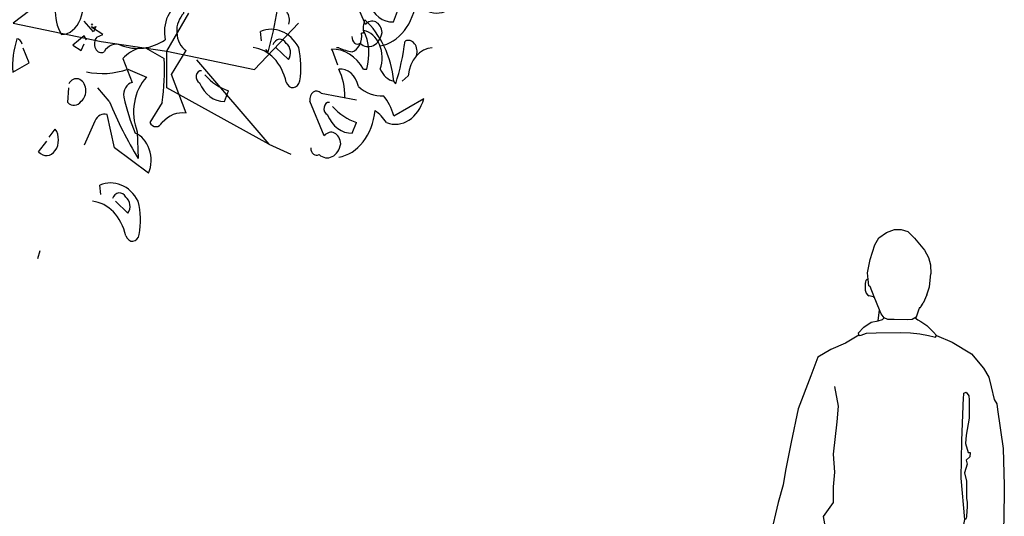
# Model space of a CAD drawing. Header units: metres. Extents: x 104013 to 108981, y 427946 to 428479.
# Tile 208 of 256: x 108863.55 to 108866.11, y 428218.87 to 428220.16. Entities that reach past the tile are written whole.
import ezdxf

# ---------------------------------------------------------------- set-up
doc = ezdxf.new("R2010")
doc.units = ezdxf.units.M
doc.layers.add('N-WE-GR-BOOM-SD', color=90, linetype='Continuous', lineweight=25)
doc.layers.add('X-XX-AL-AANKLEDING-SD', color=251, linetype='Continuous', lineweight=25)

# ---------------------------------------------------------------- blocks, each defined once
blk = doc.blocks.new('SGR-BOOM_S09_F_ZIJ-D')
at = {"linetype": 'Continuous', "flags": 128}
for points in [[(1.7869, 5.4502), (1.2428, 5.1253), (1.8925, 5.0198), (2.3797, 4.9629), (2.5421, 5.1822)], [(1.8226, 5.1129), (1.8303, 5.1206), (1.8226, 5.1129)], [(2.3797, 4.9629), (3.0294, 4.8573), (3.3542, 5.1253)], [(1.7842, 5.0284), (1.7688, 5.0514), (1.6843, 4.9976), (1.7458, 4.9669), (1.7688, 5.0053)], [(3.1349, 4.4269), (2.3797, 4.7518), (2.3797, 4.9629)], [(2.599, 4.9142), (3.1349, 4.4269), (3.2973, 4.3701)], [(1.4385, 3.8118), (1.4231, 3.7657)]]:
    blk.add_lwpolyline(points, dxfattribs=at)
for points in [[(4.0045, 5.3391, 0.143021), (3.9584, 5.5005, -0.358047), (4.1045, 5.4006, 0.172546), (4.289, 5.3468, -0.123093), (4.3658, 5.2314), (4.5888, 5.3314, -0.40274), (4.312, 5.193, 0.082748), (4.2275, 5.2622, -0.343094), (3.9584, 4.9931)], [(1.6228, 5.3513, 0.392609), (1.5997, 5.0591, 0.592926), (1.7304, 5.3128), (1.6458, 5.3436)], [(3.7509, 5.047, 0.566177), (3.8123, 5.0085, 0.534058), (3.9738, 5.07, 0.630219), (3.8508, 5.1161), (3.7432, 5.316, -0.679398), (3.8277, 5.3621), (4.0891, 5.3237)], [(3.8892, 5.3083, 0.926025), (3.8738, 5.2391, 0.286789), (4.0583, 5.1315), (4.0891, 5.193, -0.120178), (3.9123, 5.2853)], [(2.2224, 4.9823), (2.3608, 4.9208, -0.062256), (2.3454, 4.6671), (2.2531, 4.5518, 0.511307), (2.3454, 4.5518, -0.211151), (2.5222, 4.6056), (2.4146, 4.8285), (2.5222, 4.9669, -0.569229), (2.5068, 5.1821), (2.4991, 5.2436, 0.435181), (2.3684, 5.0284, -0.191376), (2.0379, 4.9976, 0.32045), (1.9149, 4.9592, -0.867294), (1.8611, 5.0438), (1.9072, 5.0591), (1.8303, 5.0976), (1.8226, 5.1053), (1.8303, 5.0976), (1.8534, 5.1053), (1.838, 5.0745), (1.7688, 5.136)], [(3.2834, 5.1197, 0.651581), (3.1988, 5.2042, -0.045349), (3.1296, 4.9582), (3.1143, 4.9736)], [(3.6455, 4.8828), (3.607, 4.9673), (3.5993, 4.975, -0.240921), (3.8376, 4.8597), (3.8607, 4.8597, 0.236053), (3.8376, 5.0827, -0.5), (3.9606, 4.8597, 0.236053), (4.0606, 4.7905, 0.211075), (3.8453, 5.1442, 0.162277), (3.8376, 5.0673), (3.8223, 5.0673, -0.383194), (3.7531, 4.9597, -0.056625), (3.6531, 4.9827), (3.6378, 4.9827)], [(3.0805, 5.0224), (3.0728, 5.0762, -0.333328), (3.3573, 4.984, -0.121552), (3.365, 4.7918, -0.690201), (3.265, 4.7841, 0.310577), (3.019, 4.984)], [(1.3078, 5.0033, 0.343094), (1.2694, 5.0341, 0.112915), (1.2386, 4.8419), (1.3616, 4.8957), (1.3155, 4.9802)], [(3.1651, 4.9993, -0.568253), (3.265, 5.007, -0.489075), (3.2804, 4.9148), (3.1881, 4.984)], [(4.2297, 4.9366, 0.651581), (4.1451, 5.0212, -0.045349), (4.0759, 4.7752), (4.0606, 4.7905)], [(2.1763, 4.9823, 0.100235), (2.0533, 4.9208), (2.1224, 4.7824, 0.4142), (2.061, 4.6978, 0.044708), (2.1455, 4.4903, -0.471497), (2.2454, 4.2597), (1.9918, 4.4057), (1.938, 4.5979, 0.343094), (1.8457, 4.5595), (1.7688, 4.4211)], [(4.1221, 4.7905), (4.1682, 4.8213, -0.365204), (4.345, 4.9827)], [(1.7842, 4.8439, 0.105667), (2.0917, 4.8593), (2.2301, 4.8131, 0.355026), (2.1609, 4.498), (2.1686, 4.3442, -0.043289), (1.9533, 4.6748), (1.8688, 4.7516)], [(2.6377, 4.8506, 0.926025), (2.6223, 4.7814, 0.286789), (2.8068, 4.6738), (2.8375, 4.7353, -0.120178), (2.6607, 4.8276)], [(3.6993, 4.6983, 0.143021), (3.6531, 4.8597, -0.358047), (3.7992, 4.7598, 0.172546), (3.9837, 4.706, -0.123093), (4.0606, 4.5907), (4.2835, 4.6906, -0.40274), (4.0068, 4.5522, 0.082748), (3.9222, 4.6214, -0.343094), (3.6531, 4.3524)], [(1.6535, 4.7747, -1.247314), (1.7458, 4.6748, -0.380188), (1.6458, 4.6671), (1.6535, 4.7516)], [(3.4456, 4.4062, 0.566177), (3.5071, 4.3677, 0.534058), (3.6685, 4.4292, 0.630219), (3.5455, 4.4754), (3.4379, 4.6752, -0.679398), (3.5225, 4.7214), (3.7838, 4.6829)], [(3.584, 4.6675, 0.926025), (3.5686, 4.5984, 0.286789), (3.7531, 4.4907), (3.7838, 4.5522, -0.120178), (3.607, 4.6445)], [(1.5075, 4.4672), (1.5536, 4.5133, -0.939438), (1.4306, 4.3827), (1.4921, 4.4442)], [(1.8918, 4.1367), (1.8841, 4.1905, -0.333328), (2.1686, 4.0982, -0.121552), (2.1763, 3.9061, -0.690201), (2.0763, 3.8984, 0.310577), (1.8303, 4.0982)], [(1.9764, 4.1136, -0.568253), (2.0763, 4.1213, -0.489075), (2.0917, 4.029), (1.9995, 4.0982)]]:
    blk.add_lwpolyline(points, format="xyb", dxfattribs=at)
blk = doc.blocks.new('SAL-AANKLEDING_VOETGANGER_MAN_ACHTERAANZICHT-D')
for p, q in [((-0.0654, 1.7068), (-0.0458, 1.7207)), ((-0.0458, 1.7207), (-0.0254, 1.7288)), ((-0.0254, 1.7288), (-0.0075, 1.7288)), ((-0.0075, 1.7288), (0.0097, 1.7231)), ((0.0097, 1.7231), (0.0268, 1.706)), ((-0.0882, 1.6505), (-0.076, 1.6889)), ((-0.076, 1.6889), (-0.0654, 1.7068)), ((0.0268, 1.706), (0.0529, 1.675)), ((0.0529, 1.675), (0.0627, 1.6562)), ((-0.0948, 1.6163), (-0.0882, 1.6505)), ((0.0627, 1.6562), (0.0684, 1.6367)), ((0.0684, 1.6367), (0.0692, 1.6138)), ((-0.0931, 1.5991), (-0.0948, 1.6163)), ((0.0659, 1.58), (0.0692, 1.6138)), ((-0.1004, 1.593), (-0.1011, 1.5887)), ((-0.1011, 1.5887), (-0.1009, 1.5711)), ((-0.0991, 1.5965), (-0.1004, 1.593)), ((-0.0966, 1.599), (-0.0991, 1.5965)), ((-0.095, 1.5999), (-0.0966, 1.599)), ((-0.0931, 1.5991), (-0.095, 1.5999)), ((-0.0915, 1.582), (-0.0931, 1.5991)), ((-0.1009, 1.5711), (-0.0982, 1.5632)), ((-0.0982, 1.5632), (-0.0954, 1.5593)), ((-0.0954, 1.5593), (-0.0911, 1.5563)), ((-0.0882, 1.5804), (-0.0915, 1.582)), ((-0.0774, 1.5535), (-0.0882, 1.5804)), ((0.0585, 1.5589), (0.0494, 1.5374)), ((0.0585, 1.5589), (0.0659, 1.58)), ((-0.0808, 1.5536), (-0.0911, 1.5563)), ((-0.0808, 1.5536), (-0.0774, 1.5535)), ((-0.0641, 1.5203), (-0.0774, 1.5535)), ((0.0434, 1.528), (0.0494, 1.5374)), ((-0.0673, 1.4919), (-0.0641, 1.5203)), ((-0.0597, 1.5094), (-0.0641, 1.5203)), ((-0.0523, 1.4996), (-0.0597, 1.5094)), ((0.0399, 1.5261), (0.0374, 1.5192)), ((0.0399, 1.5261), (0.042, 1.5263)), ((0.042, 1.5263), (0.0434, 1.528)), ((-0.1042, 1.4749), (-0.0857, 1.4881)), ((-0.0857, 1.4881), (-0.0673, 1.4919)), ((-0.0673, 1.4919), (-0.0565, 1.4947)), ((-0.0565, 1.4947), (-0.0523, 1.4996)), ((-0.0425, 1.4955), (-0.0523, 1.4996)), ((-0.0262, 1.4947), (-0.0425, 1.4955)), ((0.0097, 1.4939), (-0.0262, 1.4947)), ((0.0211, 1.4947), (0.0097, 1.4939)), ((0.0309, 1.5012), (0.0211, 1.4947)), ((-0.1172, 1.4548), (-0.1519, 1.4337)), ((-0.1193, 1.4593), (-0.1042, 1.4749)), ((-0.1193, 1.4593), (-0.1172, 1.4548)), ((-0.1172, 1.4548), (-0.1153, 1.4533)), ((-0.1114, 1.4543), (-0.0973, 1.4592)), ((-0.0973, 1.4592), (-0.0722, 1.4606)), ((-0.0722, 1.4606), (-0.0097, 1.4616)), ((-0.0097, 1.4616), (0.0164, 1.4606)), ((0.0164, 1.4606), (0.0406, 1.4577)), ((0.0406, 1.4577), (0.0634, 1.4533)), ((-0.1153, 1.4533), (-0.1114, 1.4543)), ((0.0634, 1.4533), (0.0779, 1.45)), ((0.0779, 1.45), (0.0808, 1.449)), ((0.0808, 1.449), (0.0834, 1.4533)), ((-0.1702, 1.2703), (-0.1794, 1.3217)), ((-0.1739, 1.2299), (-0.1702, 1.2703)), ((-0.1831, 1.1454), (-0.1739, 1.2299)), ((-0.1794, 1.0995), (-0.1831, 1.1454)), ((-0.1831, 1.061), (-0.1794, 1.0995)), ((-0.1831, 1.0206), (-0.1831, 1.061)), ((-0.2088, 0.9838), (-0.1831, 1.0206)), ((-0.2043, 0.9557), (-0.2088, 0.9838)), ((0.152, 0.95), (0.1575, 0.9761)), ((-0.2458, 0.7732), (-0.2107, 0.957)), ((-0.1896, 0.9047), (-0.212, 0.7878)), ((0.1423, 0.8934), (0.1396, 0.8989)), ((0.1465, 0.8879), (0.1423, 0.8934)), ((0.1506, 0.8769), (0.1465, 0.8879)), ((0.1548, 0.8714), (0.1506, 0.8769)), ((-0.2859, 0.7717), (-0.2584, 0.7745)), ((-0.2584, 0.7745), (-0.251, 0.7745)), ((-0.2574, 0.7027), (-0.2458, 0.7732)), ((-0.251, 0.7745), (-0.2458, 0.7732)), ((-0.2434, 0.6998), (-0.2574, 0.7027)), ((-0.0605, 0.419), (-0.0514, 0.4341)), ((-0.062, 0.3979), (-0.0605, 0.419)), ((-0.0665, 0.3632), (-0.062, 0.3979)), ((-0.0665, 0.3632), (-0.0635, 0.2303)), ((-0.062, 0.1005), (-0.0499, 0.1277)), ((-0.1042, 0.1111), (-0.0891, 0.1247)), ((-0.0665, 0.0749), (-0.062, 0.1005)), ((-0.0446, 0.0681), (-0.0665, 0.0749))]:
    blk.add_line(p, q)
for points in [[(0.0374, 1.5192), (0.0309, 1.5012), (0.0292, 1.4982), (0.032, 1.4966), (0.0356, 1.4942), (0.0428, 1.4903), (0.0586, 1.4795), (0.0758, 1.4625), (0.0834, 1.4533), (0.1244, 1.4366), (0.1741, 1.4063), (0.2058, 1.369), (0.2195, 1.3456), (0.2251, 1.3208), (0.2333, 1.2877), (0.2402, 1.2767), (0.2416, 1.2615), (0.2568, 1.1609), (0.2595, 1.0644), (0.2581, 0.9706), (0.2526, 0.932), (0.2457, 0.91), (0.2223, 0.9003), (0.2002, 0.8948), (0.1823, 0.8796), (0.1603, 0.8741), (0.1548, 0.8714), (0.1523, 0.7767), (0.1463, 0.7239), (0.1478, 0.6605), (0.1342, 0.5563), (0.1342, 0.4431), (0.1297, 0.339), (0.1206, 0.2907), (0.1237, 0.2258), (0.1146, 0.1262), (0.098, 0.0809), (0.0905, 0.0497), (0.0799, 0.0628), (0.0678, 0.0673), (0.0482, 0.0734), (0.0225, 0.0704), (-0.0227, 0.0613), (-0.0446, 0.0681), (-0.0295, 0.0497), (-0.0278, 0.0497), (-0.0269, 0.0417), (-0.0235, 0.0165), (-0.0148, 0.007), (0, 0), (0.0484, 0), (0.0547, 0.0009), (0.0669, 0.0017), (0.0739, 0.0017), (0.0799, 0.0061), (0.0817, 0.0304), (0.0825, 0.0417), (0.0825, 0.0497), (0.0905, 0.0497)], [(-0.1519, 1.4337), (-0.1904, 1.4172), (-0.2235, 1.397), (-0.2418, 1.3493), (-0.2749, 1.263), (-0.2933, 1.1767), (-0.3079, 1.1032), (-0.3135, 1.0665), (-0.3263, 1.0206), (-0.3465, 0.9361), (-0.3465, 0.8975), (-0.33, 0.8498), (-0.2951, 0.7708), (-0.2859, 0.7717), (-0.2837, 0.7601), (-0.2832, 0.7453), (-0.2827, 0.7199), (-0.2781, 0.7097), (-0.2741, 0.7041), (-0.268, 0.6985), (-0.2608, 0.696), (-0.2542, 0.6955), (-0.2476, 0.6965), (-0.2456, 0.6965), (-0.2434, 0.6998), (-0.2294, 0.6969), (-0.2276, 0.7065), (-0.2198, 0.7471), (-0.2166, 0.7234), (-0.2196, 0.7153), (-0.2276, 0.7065)], [(-0.2107, 0.957), (-0.1808, 0.9512), (-0.1896, 0.9047), (-0.1647, 0.9), (-0.1426, 0.8908), (-0.1041, 0.8926), (-0.0544, 0.8889), (-0.0085, 0.8834), (0.0466, 0.8825), (0.0733, 0.8834), (0.0962, 0.8871), (0.1396, 0.8989), (0.1437, 0.9031), (0.1534, 0.9279), (0.152, 0.95)], [(-0.2198, 0.7471), (-0.212, 0.7878), (-0.2069, 0.7646), (-0.1993, 0.7269), (-0.1948, 0.6605), (-0.1948, 0.6243), (-0.1857, 0.5609), (-0.1857, 0.5307), (-0.1993, 0.256), (-0.2054, 0.2243), (-0.2023, 0.1941), (-0.1942, 0.174), (-0.1767, 0.1307), (-0.1631, 0.1126), (-0.151, 0.1111), (-0.1042, 0.1111)], [(-0.0499, 0.1277), (-0.0318, 0.2273), (-0.0424, 0.3405), (-0.0499, 0.3903), (-0.0514, 0.4341), (-0.065, 0.4763), (-0.0695, 0.505), (-0.0665, 0.5307), (-0.062, 0.576), (-0.0665, 0.6288), (-0.068, 0.6484), (-0.0635, 0.6741), (-0.0574, 0.7254)], [(-0.1942, 0.174), (-0.207, 0.167), (-0.2092, 0.1504), (-0.2047, 0.1375), (-0.1926, 0.1217), (-0.1836, 0.1111), (-0.1775, 0.0945), (-0.1775, 0.0816), (-0.1753, 0.0756), (-0.1669, 0.0703), (-0.136, 0.0673), (-0.1058, 0.0696), (-0.0945, 0.0756), (-0.0899, 0.0809), (-0.0877, 0.0907), (-0.0861, 0.1035), (-0.0891, 0.1247), (-0.0756, 0.1624), (-0.0635, 0.2303)]]:
    blk.add_lwpolyline(points)
blk.add_lwpolyline([(0.1713, 1.1498), (0.1699, 1.1388), (0.1603, 1.1305), (0.163, 1.1195), (0.1561, 1.0975), (0.1616, 1.0754), (0.1616, 1.0313), (0.163, 1.0203), (0.163, 1.0092), (0.1616, 0.9858), (0.1616, 0.9829), (0.1606, 0.9799), (0.1591, 0.9764), (0.1575, 0.9761), (0.1479, 1.0837), (0.1492, 1.1802), (0.1534, 1.2932), (0.1548, 1.2987), (0.1548, 1.3042), (0.1603, 1.307), (0.1672, 1.2973), (0.1685, 1.2863), (0.1685, 1.2394), (0.1603, 1.1953), (0.1589, 1.1733), (0.1658, 1.1498)], close=True)

msp = doc.modelspace()

# ---------------------------------------------------------------- block references
at = {"layer": 'N-WE-GR-BOOM-SD', "xscale": 0.35, "yscale": 0.45, "zscale": 0.45}
msp.add_blockref('SGR-BOOM_S09_F_ZIJ-D', (108863.1032, 428217.8459), dxfattribs=at)
at = {"layer": 'X-XX-AL-AANKLEDING-SD'}
msp.add_blockref('SAL-AANKLEDING_VOETGANGER_MAN_ACHTERAANZICHT-D', (108865.8475, 428217.8883), dxfattribs=at)

doc.saveas('drawing.dxf')
